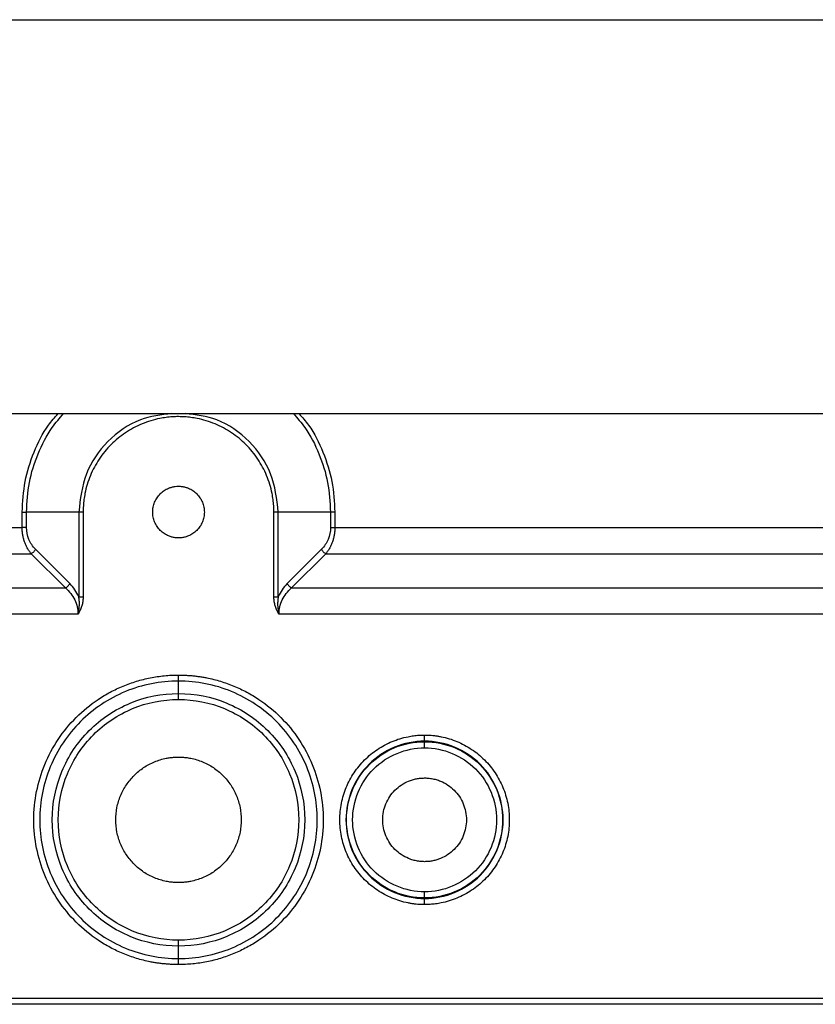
# Model space of a CAD drawing. Header units: millimetres. Extents: x 155473 to 158085, y 111018 to 114514.
# Tile 79 of 181: x 155682 to 155747, y 112318 to 112398. Entities that reach past the tile are written whole.
import ezdxf

# ---------------------------------------------------------------- set-up
doc = ezdxf.new("R2010")
doc.units = ezdxf.units.MM

msp = doc.modelspace()

# ---------------------------------------------------------------- linework, layer by layer
at = {"color": 7, "linetype": 'Continuous', "lineweight": 25}
for p, q in [((155512.659, 112398.12), (155877.659, 112398.12)), ((155593.033, 112366.12), (155797.286, 112366.12)), ((155682.452, 112356.863), (155682.452, 112358.12)), ((155682.806, 112356.863), (155682.806, 112358.12)), ((155687.053, 112358.12), (155682.806, 112358.12)), ((155687.053, 112358.12), (155687.053, 112351.239)), ((155687.407, 112358.12), (155687.407, 112351.239)), ((155702.912, 112351.239), (155702.912, 112358.12)), ((155707.513, 112358.12), (155703.266, 112358.12)), ((155703.266, 112351.239), (155703.266, 112358.12)), ((155707.513, 112358.12), (155707.513, 112356.863)), ((155707.867, 112358.12), (155707.867, 112356.863)), ((155627.867, 112356.863), (155682.452, 112356.863)), ((155707.867, 112356.863), (155762.452, 112356.863)), ((155627.134, 112354.741), (155683.185, 112354.741)), ((155685.967, 112351.959), (155683.185, 112354.741)), ((155686.321, 112352.312), (155683.538, 112355.095)), ((155706.781, 112355.095), (155703.998, 112352.312)), ((155707.134, 112354.741), (155704.352, 112351.959)), ((155707.134, 112354.741), (155763.185, 112354.741)), ((155624.352, 112351.959), (155685.967, 112351.959)), ((155704.352, 112351.959), (155765.967, 112351.959)), ((155686.992, 112349.837), (155623.327, 112349.837)), ((155766.992, 112349.837), (155703.327, 112349.837)), ((155695.159, 112343.38), (155695.159, 112344.397)), ((155715.159, 112339.466), (155715.159, 112339.507)), ((155715.159, 112326.733), (155715.159, 112326.774)), ((155695.159, 112321.843), (155695.159, 112322.86)), ((155589.159, 112318.633), (155801.159, 112318.633)), ((155801.159, 112318.133), (155589.159, 112318.133))]:
    msp.add_line(p, q, dxfattribs=at)
for points, knots in [([(155682.452, 112358.12), (155682.499, 112358.953), (155682.591, 112360.618), (155683.362, 112363.004), (155684.287, 112364.878), (155685.099, 112365.813), (155685.366, 112366.12)], [0, 0, 0, 0, 0.286671, 0.573341, 0.860012, 1, 1, 1, 1]), ([(155682.806, 112358.12), (155682.851, 112358.929), (155682.941, 112360.548), (155683.688, 112362.87), (155684.64, 112364.772), (155685.497, 112365.75), (155685.821, 112366.12)], [0, 0, 0, 0, 0.2772214, 0.5544429, 0.8316643, 1, 1, 1, 1]), ([(155694.624, 112366.12), (155693.747, 112366.013), (155691.811, 112365.777), (155689.295, 112363.979), (155687.418, 112361.308), (155687.175, 112359.183), (155687.053, 112358.12)], [0, 0, 0, 0, 0.216198, 0.477465, 0.738733, 1, 1, 1, 1]), ([(155703.266, 112358.12), (155703.144, 112359.183), (155702.901, 112361.308), (155701.023, 112363.979), (155698.508, 112365.777), (155696.572, 112366.013), (155695.695, 112366.12)], [0, 0, 0, 0, 0.261267, 0.522535, 0.783802, 1, 1, 1, 1]), ([(155704.498, 112366.12), (155704.822, 112365.75), (155705.679, 112364.772), (155706.631, 112362.87), (155707.378, 112360.548), (155707.468, 112358.929), (155707.513, 112358.12)], [0, 0, 0, 0, 0.168336, 0.445557, 0.722779, 1, 1, 1, 1]), ([(155704.953, 112366.12), (155705.22, 112365.813), (155706.032, 112364.878), (155706.956, 112363.004), (155707.728, 112360.618), (155707.82, 112358.953), (155707.867, 112358.12)], [0, 0, 0, 0, 0.139988, 0.426659, 0.713329, 1, 1, 1, 1]), ([(155695.159, 112365.873), (155695.075, 112365.872), (155694.906, 112365.871), (155694.652, 112365.858), (155694.4, 112365.837), (155694.148, 112365.808), (155693.897, 112365.771), (155693.481, 112365.695), (155692.905, 112365.551), (155692.188, 112365.294), (155691.499, 112364.969), (155690.628, 112364.447), (155689.642, 112363.638), (155688.833, 112362.651), (155688.311, 112361.781), (155687.985, 112361.092), (155687.728, 112360.374), (155687.564, 112359.717), (155687.468, 112359.133), (155687.416, 112358.628), (155687.41, 112358.289), (155687.407, 112358.12)], [0, 0, 0, 0, 0.020877, 0.041711, 0.062525, 0.083342, 0.104184, 0.125073, 0.187565, 0.250102, 0.312594, 0.375131, 0.500008, 0.624886, 0.687377, 0.749914, 0.812406, 0.874943, 0.916649, 0.958274, 1, 1, 1, 1]), ([(155702.912, 112358.12), (155702.912, 112358.205), (155702.91, 112358.374), (155702.897, 112358.627), (155702.877, 112358.88), (155702.847, 112359.132), (155702.81, 112359.383), (155702.735, 112359.799), (155702.591, 112360.374), (155702.334, 112361.091), (155702.008, 112361.781), (155701.486, 112362.651), (155700.677, 112363.638), (155699.691, 112364.446), (155698.82, 112364.969), (155698.131, 112365.294), (155697.414, 112365.551), (155696.756, 112365.716), (155696.172, 112365.812), (155695.667, 112365.863), (155695.329, 112365.87), (155695.159, 112365.873)], [0, 0, 0, 0, 0.020877, 0.041711, 0.062525, 0.083342, 0.104184, 0.125073, 0.187565, 0.250102, 0.312594, 0.375131, 0.500008, 0.624886, 0.687377, 0.749914, 0.812406, 0.874943, 0.916649, 0.958274, 1, 1, 1, 1]), ([(155695.159, 112356.02), (155695.113, 112356.021), (155695.021, 112356.023), (155694.885, 112356.036), (155694.75, 112356.058), (155694.616, 112356.09), (155694.485, 112356.13), (155694.27, 112356.211), (155693.985, 112356.362), (155693.665, 112356.626), (155693.402, 112356.945), (155693.207, 112357.311), (155693.086, 112357.707), (155693.046, 112358.12), (155693.086, 112358.532), (155693.207, 112358.928), (155693.401, 112359.295), (155693.665, 112359.614), (155693.985, 112359.878), (155694.31, 112360.051), (155694.614, 112360.154), (155694.884, 112360.21), (155695.067, 112360.217), (155695.159, 112360.22)], [0, 0, 0, 0, 0.020996, 0.041816, 0.06255, 0.083289, 0.104123, 0.125142, 0.187581, 0.250105, 0.312545, 0.375069, 0.437508, 0.500033, 0.562472, 0.624996, 0.687436, 0.74996, 0.812399, 0.874923, 0.916718, 0.958168, 1, 1, 1, 1]), ([(155695.159, 112360.22), (155695.206, 112360.219), (155695.297, 112360.217), (155695.434, 112360.204), (155695.569, 112360.182), (155695.703, 112360.15), (155695.834, 112360.11), (155696.049, 112360.029), (155696.334, 112359.878), (155696.654, 112359.614), (155696.917, 112359.295), (155697.112, 112358.929), (155697.233, 112358.533), (155697.273, 112358.12), (155697.233, 112357.708), (155697.112, 112357.312), (155696.917, 112356.945), (155696.654, 112356.626), (155696.334, 112356.362), (155696.008, 112356.189), (155695.705, 112356.086), (155695.434, 112356.03), (155695.251, 112356.023), (155695.159, 112356.02)], [0, 0, 0, 0, 0.020996, 0.041816, 0.06255, 0.083289, 0.104123, 0.125142, 0.187581, 0.250105, 0.312545, 0.375069, 0.437508, 0.500033, 0.562472, 0.624996, 0.687436, 0.74996, 0.812399, 0.874923, 0.916718, 0.958168, 1, 1, 1, 1]), ([(155683.185, 112354.741), (155683.155, 112354.778), (155683.097, 112354.85), (155683.015, 112354.965), (155682.938, 112355.083), (155682.868, 112355.205), (155682.803, 112355.329), (155682.744, 112355.455), (155682.69, 112355.583), (155682.625, 112355.76), (155682.556, 112355.99), (155682.497, 112356.278), (155682.459, 112356.569), (155682.455, 112356.765), (155682.452, 112356.863)], [0, 0, 0, 0, 0.070599, 0.13952, 0.206805, 0.272501, 0.336655, 0.39932, 0.460551, 0.520409, 0.644056, 0.764731, 0.883132, 1, 1, 1, 1]), ([(155682.806, 112356.863), (155682.761, 112356.863), (155682.705, 112356.863), (155682.582, 112356.863), (155682.516, 112356.863), (155682.452, 112356.863)], [0, 0, 0, 0, 0.5, 0.5, 1, 1, 1, 1]), ([(155683.538, 112355.095), (155683.307, 112355.326), (155683.121, 112355.604), (155682.871, 112356.208), (155682.806, 112356.535), (155682.806, 112356.863)], [0, 0, 0, 0, 0.5, 0.5, 1, 1, 1, 1]), ([(155707.513, 112356.863), (155707.513, 112356.535), (155707.448, 112356.208), (155707.197, 112355.604), (155707.012, 112355.326), (155706.781, 112355.095)], [0, 0, 0, 0, 0.5, 0.5, 1, 1, 1, 1]), ([(155707.867, 112356.863), (155707.866, 112356.814), (155707.865, 112356.717), (155707.856, 112356.571), (155707.841, 112356.425), (155707.82, 112356.28), (155707.793, 112356.136), (155707.76, 112355.993), (155707.722, 112355.852), (155707.663, 112355.67), (155707.576, 112355.45), (155707.451, 112355.199), (155707.305, 112354.958), (155707.192, 112354.815), (155707.134, 112354.741)], [0, 0, 0, 0, 0.058309, 0.116908, 0.175893, 0.235358, 0.295393, 0.356087, 0.417528, 0.479796, 0.600818, 0.72758, 0.860516, 1, 1, 1, 1]), ([(155683.538, 112355.095), (155683.502, 112355.024), (155683.45, 112354.952), (155683.327, 112354.829), (155683.256, 112354.777), (155683.185, 112354.741)], [0, 0, 0, 0, 0.5, 0.5, 1, 1, 1, 1]), ([(155706.781, 112355.095), (155706.815, 112355.027), (155706.867, 112354.954), (155706.993, 112354.828), (155707.066, 112354.775), (155707.134, 112354.741)], [0, 0, 0, 0, 0.5, 0.5, 1, 1, 1, 1]), ([(155685.967, 112351.959), (155686.038, 112351.994), (155686.11, 112352.046), (155686.233, 112352.17), (155686.285, 112352.241), (155686.321, 112352.312)], [0, 0, 0, 0, 0.5, 0.5, 1, 1, 1, 1]), ([(155685.967, 112351.959), (155686.291, 112351.681), (155686.551, 112351.348), (155686.901, 112350.623), (155686.992, 112350.23), (155686.992, 112349.837)], [0, 0, 0, 0, 0.5, 0.5, 1, 1, 1, 1]), ([(155703.327, 112349.837), (155703.327, 112350.23), (155703.418, 112350.623), (155703.768, 112351.348), (155704.028, 112351.681), (155704.352, 112351.959)], [0, 0, 0, 0, 0.5, 0.5, 1, 1, 1, 1]), ([(155703.998, 112352.312), (155704.034, 112352.241), (155704.086, 112352.17), (155704.209, 112352.046), (155704.28, 112351.994), (155704.352, 112351.959)], [0, 0, 0, 0, 0.5, 0.5, 1, 1, 1, 1]), ([(155686.992, 112349.837), (155687.006, 112349.891), (155687.033, 112350.003), (155687.065, 112350.179), (155687.09, 112350.37), (155687.106, 112350.615), (155687.103, 112350.909), (155687.069, 112351.13), (155687.053, 112351.239)], [0, 0, 0, 0, 0.116984, 0.242355, 0.377317, 0.523231, 0.763899, 1, 1, 1, 1]), ([(155687.407, 112351.239), (155687.406, 112351.184), (155687.404, 112351.075), (155687.388, 112350.913), (155687.362, 112350.752), (155687.326, 112350.594), (155687.28, 112350.438), (155687.224, 112350.284), (155687.157, 112350.132), (155687.081, 112349.983), (155687.022, 112349.886), (155686.992, 112349.837)], [0, 0, 0, 0, 0.110972, 0.220933, 0.330327, 0.43961, 0.549235, 0.659653, 0.771306, 0.884618, 1, 1, 1, 1]), ([(155687.053, 112351.239), (155687.098, 112351.239), (155687.154, 112351.239), (155687.276, 112351.239), (155687.343, 112351.239), (155687.407, 112351.239)], [0, 0, 0, 0, 0.5, 0.5, 1, 1, 1, 1]), ([(155702.912, 112351.239), (155702.976, 112351.239), (155703.042, 112351.239), (155703.165, 112351.239), (155703.221, 112351.239), (155703.266, 112351.239)], [0, 0, 0, 0, 0.5, 0.5, 1, 1, 1, 1]), ([(155703.327, 112349.837), (155703.297, 112349.886), (155703.238, 112349.983), (155703.162, 112350.132), (155703.095, 112350.284), (155703.039, 112350.438), (155702.993, 112350.594), (155702.957, 112350.752), (155702.931, 112350.913), (155702.915, 112351.075), (155702.913, 112351.184), (155702.912, 112351.239)], [0, 0, 0, 0, 0.1153816, 0.2286945, 0.3403468, 0.4507651, 0.5603902, 0.6696727, 0.7790675, 0.8890277, 1, 1, 1, 1]), ([(155703.266, 112351.239), (155703.265, 112351.236), (155703.264, 112351.229), (155703.262, 112351.216), (155703.258, 112351.192), (155703.25, 112351.145), (155703.236, 112351.05), (155703.222, 112350.909), (155703.215, 112350.74), (155703.217, 112350.535), (155703.234, 112350.308), (155703.272, 112350.063), (155703.309, 112349.91), (155703.327, 112349.837)], [0, 0, 0, 0, 0.007283, 0.014569, 0.029144, 0.058318, 0.116796, 0.234638, 0.360371, 0.476944, 0.668888, 0.842226, 1, 1, 1, 1]), ([(155695.159, 112321.36), (155695.049, 112321.36), (155694.829, 112321.362), (155694.5, 112321.377), (155694.171, 112321.4), (155693.843, 112321.432), (155693.516, 112321.473), (155693.19, 112321.524), (155692.595, 112321.634), (155691.74, 112321.848), (155690.652, 112322.237), (155689.607, 112322.731), (155688.286, 112323.523), (155686.79, 112324.751), (155685.318, 112326.544), (155684.224, 112328.59), (155683.551, 112330.811), (155683.323, 112333.12), (155683.551, 112335.429), (155684.224, 112337.65), (155685.318, 112339.696), (155686.79, 112341.489), (155688.286, 112342.717), (155689.606, 112343.509), (155690.652, 112344.002), (155691.74, 112344.392), (155692.675, 112344.626), (155693.433, 112344.758), (155694.006, 112344.828), (155694.582, 112344.872), (155694.967, 112344.878), (155695.159, 112344.88)], [0, 0, 0, 0, 0.008954, 0.017891, 0.026818, 0.035742, 0.044671, 0.05361, 0.062568, 0.093833, 0.125112, 0.156377, 0.187657, 0.250126, 0.312595, 0.375064, 0.437533, 0.500002, 0.562471, 0.62494, 0.687409, 0.749878, 0.812347, 0.843612, 0.874892, 0.906157, 0.937436, 0.953093, 0.968714, 0.984337, 1, 1, 1, 1]), ([(155695.159, 112344.397), (155693.683, 112344.397), (155692.208, 112344.104), (155689.48, 112342.974), (155688.229, 112342.138), (155686.141, 112340.051), (155685.305, 112338.8), (155684.176, 112336.072), (155683.882, 112334.596), (155683.882, 112331.644), (155684.176, 112330.168), (155685.305, 112327.44), (155686.141, 112326.189), (155688.229, 112324.102), (155689.48, 112323.266), (155692.208, 112322.136), (155693.683, 112321.843), (155695.159, 112321.843)], [0, 0, 0, 0, 0.125, 0.125, 0.25, 0.25, 0.375, 0.375, 0.5, 0.5, 0.625, 0.625, 0.75, 0.75, 0.875, 0.875, 1, 1, 1, 1]), ([(155695.159, 112344.397), (155695.159, 112344.426), (155695.159, 112344.489), (155695.159, 112344.663), (155695.159, 112344.771), (155695.159, 112344.88)], [0, 0, 0, 0, 0.5, 0.5, 1, 1, 1, 1]), ([(155695.159, 112344.88), (155695.27, 112344.88), (155695.49, 112344.878), (155695.819, 112344.863), (155696.148, 112344.84), (155696.476, 112344.808), (155696.803, 112344.767), (155697.129, 112344.716), (155697.724, 112344.606), (155698.579, 112344.392), (155699.667, 112344.003), (155700.712, 112343.509), (155702.033, 112342.717), (155703.529, 112341.489), (155705.001, 112339.696), (155706.095, 112337.65), (155706.768, 112335.429), (155706.996, 112333.12), (155706.768, 112330.811), (155706.095, 112328.59), (155705.001, 112326.544), (155703.529, 112324.751), (155702.033, 112323.523), (155700.712, 112322.731), (155699.667, 112322.238), (155698.579, 112321.848), (155697.644, 112321.614), (155696.886, 112321.482), (155696.313, 112321.412), (155695.737, 112321.368), (155695.352, 112321.362), (155695.159, 112321.36)], [0, 0, 0, 0, 0.008954, 0.017891, 0.026818, 0.035742, 0.044671, 0.05361, 0.062568, 0.093833, 0.125112, 0.156377, 0.187657, 0.250126, 0.312595, 0.375064, 0.437533, 0.500002, 0.562471, 0.62494, 0.687409, 0.749878, 0.812347, 0.843612, 0.874892, 0.906157, 0.937436, 0.953093, 0.968714, 0.984337, 1, 1, 1, 1]), ([(155695.159, 112321.843), (155696.636, 112321.843), (155698.111, 112322.136), (155700.839, 112323.266), (155702.09, 112324.102), (155704.178, 112326.189), (155705.014, 112327.44), (155706.143, 112330.168), (155706.437, 112331.644), (155706.437, 112334.596), (155706.143, 112336.072), (155705.014, 112338.8), (155704.178, 112340.051), (155702.09, 112342.138), (155700.839, 112342.974), (155698.111, 112344.104), (155696.636, 112344.397), (155695.159, 112344.397)], [0, 0, 0, 0, 0.125, 0.125, 0.25, 0.25, 0.375, 0.375, 0.5, 0.5, 0.625, 0.625, 0.75, 0.75, 0.875, 0.875, 1, 1, 1, 1]), ([(155695.159, 112322.86), (155693.816, 112322.86), (155692.474, 112323.127), (155689.993, 112324.155), (155688.854, 112324.916), (155686.955, 112326.815), (155686.195, 112327.953), (155685.167, 112330.435), (155684.9, 112331.777), (155684.9, 112334.463), (155685.167, 112335.805), (155686.195, 112338.287), (155686.955, 112339.425), (155688.854, 112341.324), (155689.993, 112342.085), (155692.474, 112343.113), (155693.816, 112343.38), (155695.159, 112343.38)], [0, 0, 0, 0, 0.125, 0.125, 0.25, 0.25, 0.375, 0.375, 0.5, 0.5, 0.625, 0.625, 0.75, 0.75, 0.875, 0.875, 1, 1, 1, 1]), ([(155695.159, 112323.343), (155693.88, 112323.343), (155692.6, 112323.598), (155690.236, 112324.577), (155689.151, 112325.302), (155687.341, 112327.112), (155686.617, 112328.196), (155685.637, 112330.561), (155685.383, 112331.84), (155685.383, 112334.4), (155685.637, 112335.679), (155686.617, 112338.044), (155687.341, 112339.128), (155689.151, 112340.938), (155690.236, 112341.663), (155692.6, 112342.642), (155693.88, 112342.897), (155695.159, 112342.897)], [0, 0, 0, 0, 0.125, 0.125, 0.25, 0.25, 0.375, 0.375, 0.5, 0.5, 0.625, 0.625, 0.75, 0.75, 0.875, 0.875, 1, 1, 1, 1]), ([(155695.159, 112342.897), (155695.159, 112343.006), (155695.159, 112343.114), (155695.159, 112343.288), (155695.159, 112343.351), (155695.159, 112343.38)], [0, 0, 0, 0, 0.5, 0.5, 1, 1, 1, 1]), ([(155695.159, 112343.38), (155696.502, 112343.38), (155697.845, 112343.113), (155700.326, 112342.085), (155701.464, 112341.324), (155703.364, 112339.425), (155704.124, 112338.287), (155705.152, 112335.805), (155705.419, 112334.463), (155705.419, 112331.777), (155705.152, 112330.435), (155704.124, 112327.953), (155703.364, 112326.815), (155701.464, 112324.916), (155700.326, 112324.155), (155697.845, 112323.127), (155696.502, 112322.86), (155695.159, 112322.86)], [0, 0, 0, 0, 0.125, 0.125, 0.25, 0.25, 0.375, 0.375, 0.5, 0.5, 0.625, 0.625, 0.75, 0.75, 0.875, 0.875, 1, 1, 1, 1]), ([(155695.159, 112342.897), (155696.439, 112342.897), (155697.718, 112342.642), (155700.083, 112341.663), (155701.168, 112340.938), (155702.977, 112339.128), (155703.702, 112338.044), (155704.682, 112335.679), (155704.936, 112334.4), (155704.936, 112331.84), (155704.682, 112330.561), (155703.702, 112328.196), (155702.977, 112327.112), (155701.168, 112325.302), (155700.083, 112324.577), (155697.718, 112323.598), (155696.439, 112323.343), (155695.159, 112323.343)], [0, 0, 0, 0, 0.125, 0.125, 0.25, 0.25, 0.375, 0.375, 0.5, 0.5, 0.625, 0.625, 0.75, 0.75, 0.875, 0.875, 1, 1, 1, 1]), ([(155715.159, 112326.233), (155715.069, 112326.234), (155714.889, 112326.236), (155714.619, 112326.252), (155714.35, 112326.279), (155714.082, 112326.316), (155713.683, 112326.387), (155713.157, 112326.519), (155712.52, 112326.747), (155711.908, 112327.036), (155711.134, 112327.5), (155710.258, 112328.219), (155709.396, 112329.269), (155708.756, 112330.467), (155708.361, 112331.768), (155708.228, 112333.12), (155708.361, 112334.472), (155708.756, 112335.773), (155709.396, 112336.971), (155710.258, 112338.021), (155711.134, 112338.74), (155711.908, 112339.204), (155712.52, 112339.493), (155713.157, 112339.721), (155713.741, 112339.867), (155714.26, 112339.953), (155714.709, 112339.999), (155715.009, 112340.004), (155715.159, 112340.007)], [0, 0, 0, 0, 0.012528, 0.02503, 0.037524, 0.05003, 0.062566, 0.093826, 0.125111, 0.156371, 0.187656, 0.250126, 0.312595, 0.375065, 0.437534, 0.500003, 0.562473, 0.624942, 0.687412, 0.749881, 0.812351, 0.84361, 0.874896, 0.906155, 0.937441, 0.958303, 0.979126, 1, 1, 1, 1]), ([(155715.159, 112339.507), (155715.159, 112339.511), (155715.159, 112339.566), (155715.159, 112339.75), (155715.159, 112339.878), (155715.159, 112340.007)], [0, 0, 0, 0, 0.5, 0.5, 1, 1, 1, 1]), ([(155715.159, 112340.007), (155715.25, 112340.006), (155715.43, 112340.004), (155715.7, 112339.988), (155715.969, 112339.961), (155716.237, 112339.924), (155716.636, 112339.853), (155717.162, 112339.721), (155717.799, 112339.493), (155718.411, 112339.204), (155719.185, 112338.74), (155720.061, 112338.021), (155720.923, 112336.971), (155721.563, 112335.773), (155721.958, 112334.472), (155722.091, 112333.12), (155721.958, 112331.768), (155721.563, 112330.467), (155720.923, 112329.269), (155720.061, 112328.219), (155719.185, 112327.5), (155718.411, 112327.036), (155717.799, 112326.747), (155717.162, 112326.519), (155716.578, 112326.373), (155716.059, 112326.287), (155715.61, 112326.241), (155715.31, 112326.236), (155715.159, 112326.233)], [0, 0, 0, 0, 0.012528, 0.02503, 0.037524, 0.05003, 0.062566, 0.093826, 0.125111, 0.156371, 0.187656, 0.250126, 0.312595, 0.375065, 0.437534, 0.500003, 0.562473, 0.624942, 0.687412, 0.749881, 0.812351, 0.84361, 0.874896, 0.906155, 0.937441, 0.958303, 0.979126, 1, 1, 1, 1]), ([(155715.159, 112339.507), (155714.323, 112339.507), (155713.488, 112339.341), (155711.943, 112338.701), (155711.234, 112338.228), (155710.052, 112337.045), (155709.578, 112336.337), (155708.938, 112334.792), (155708.772, 112333.956), (155708.772, 112332.284), (155708.938, 112331.448), (155709.578, 112329.903), (155710.052, 112329.195), (155711.234, 112328.012), (155711.943, 112327.539), (155713.488, 112326.899), (155714.323, 112326.733), (155715.159, 112326.733)], [0, 0, 0, 0, 0.125, 0.125, 0.25, 0.25, 0.375, 0.375, 0.5, 0.5, 0.625, 0.625, 0.75, 0.75, 0.875, 0.875, 1, 1, 1, 1]), ([(155715.159, 112326.774), (155714.329, 112326.774), (155713.498, 112326.939), (155711.963, 112327.575), (155711.259, 112328.045), (155710.085, 112329.22), (155709.614, 112329.924), (155708.978, 112331.459), (155708.813, 112332.289), (155708.813, 112333.951), (155708.978, 112334.781), (155709.614, 112336.316), (155710.085, 112337.02), (155711.259, 112338.195), (155711.963, 112338.665), (155713.498, 112339.301), (155714.329, 112339.466), (155715.159, 112339.466)], [0, 0, 0, 0, 0.125, 0.125, 0.25, 0.25, 0.375, 0.375, 0.5, 0.5, 0.625, 0.625, 0.75, 0.75, 0.875, 0.875, 1, 1, 1, 1]), ([(155715.159, 112327.274), (155714.394, 112327.274), (155713.629, 112327.426), (155712.215, 112328.011), (155711.567, 112328.445), (155710.484, 112329.527), (155710.051, 112330.176), (155709.465, 112331.59), (155709.313, 112332.355), (155709.313, 112333.885), (155709.465, 112334.65), (155710.051, 112336.064), (155710.484, 112336.713), (155711.567, 112337.795), (155712.215, 112338.229), (155713.629, 112338.814), (155714.394, 112338.966), (155715.159, 112338.966)], [0, 0, 0, 0, 0.125, 0.125, 0.25, 0.25, 0.375, 0.375, 0.5, 0.5, 0.625, 0.625, 0.75, 0.75, 0.875, 0.875, 1, 1, 1, 1]), ([(155715.159, 112326.733), (155715.996, 112326.733), (155716.831, 112326.899), (155718.376, 112327.539), (155719.085, 112328.012), (155720.267, 112329.195), (155720.741, 112329.903), (155721.38, 112331.448), (155721.547, 112332.284), (155721.547, 112333.956), (155721.38, 112334.792), (155720.741, 112336.337), (155720.267, 112337.045), (155719.085, 112338.228), (155718.376, 112338.701), (155716.831, 112339.341), (155715.996, 112339.507), (155715.159, 112339.507)], [0, 0, 0, 0, 0.125, 0.125, 0.25, 0.25, 0.375, 0.375, 0.5, 0.5, 0.625, 0.625, 0.75, 0.75, 0.875, 0.875, 1, 1, 1, 1]), ([(155715.159, 112338.966), (155715.159, 112339.095), (155715.159, 112339.223), (155715.159, 112339.408), (155715.159, 112339.463), (155715.159, 112339.466)], [0, 0, 0, 0, 0.5, 0.5, 1, 1, 1, 1]), ([(155715.159, 112339.466), (155715.99, 112339.466), (155716.821, 112339.301), (155718.356, 112338.665), (155719.06, 112338.195), (155720.234, 112337.02), (155720.705, 112336.316), (155721.341, 112334.781), (155721.506, 112333.951), (155721.506, 112332.289), (155721.341, 112331.459), (155720.705, 112329.924), (155720.234, 112329.22), (155719.06, 112328.045), (155718.356, 112327.575), (155716.821, 112326.939), (155715.99, 112326.774), (155715.159, 112326.774)], [0, 0, 0, 0, 0.125, 0.125, 0.25, 0.25, 0.375, 0.375, 0.5, 0.5, 0.625, 0.625, 0.75, 0.75, 0.875, 0.875, 1, 1, 1, 1]), ([(155715.159, 112338.966), (155715.925, 112338.966), (155716.69, 112338.814), (155718.104, 112338.229), (155718.752, 112337.795), (155719.835, 112336.713), (155720.268, 112336.064), (155720.854, 112334.65), (155721.006, 112333.885), (155721.006, 112332.355), (155720.854, 112331.59), (155720.268, 112330.176), (155719.835, 112329.527), (155718.752, 112328.445), (155718.104, 112328.011), (155716.69, 112327.426), (155715.925, 112327.274), (155715.159, 112327.274)], [0, 0, 0, 0, 0.125, 0.125, 0.25, 0.25, 0.375, 0.375, 0.5, 0.5, 0.625, 0.625, 0.75, 0.75, 0.875, 0.875, 1, 1, 1, 1]), ([(155695.159, 112328.02), (155695.093, 112328.021), (155694.959, 112328.022), (155694.759, 112328.034), (155694.56, 112328.054), (155694.362, 112328.081), (155694.066, 112328.134), (155693.677, 112328.232), (155693.205, 112328.401), (155692.751, 112328.615), (155692.179, 112328.958), (155691.53, 112329.491), (155690.892, 112330.268), (155690.417, 112331.156), (155690.125, 112332.119), (155690.027, 112333.12), (155690.125, 112334.121), (155690.417, 112335.084), (155690.892, 112335.972), (155691.53, 112336.749), (155692.179, 112337.282), (155692.751, 112337.625), (155693.204, 112337.839), (155693.676, 112338.008), (155694.109, 112338.117), (155694.493, 112338.18), (155694.826, 112338.214), (155695.048, 112338.218), (155695.159, 112338.22)], [0, 0, 0, 0, 0.012527, 0.025028, 0.037522, 0.050028, 0.062566, 0.093821, 0.125111, 0.156367, 0.187656, 0.250126, 0.312595, 0.375065, 0.437534, 0.500003, 0.562473, 0.624942, 0.687412, 0.749881, 0.812351, 0.843606, 0.874896, 0.906151, 0.937441, 0.958301, 0.979124, 1, 1, 1, 1]), ([(155695.159, 112338.22), (155695.226, 112338.219), (155695.36, 112338.218), (155695.56, 112338.206), (155695.759, 112338.186), (155695.957, 112338.159), (155696.253, 112338.106), (155696.642, 112338.008), (155697.114, 112337.839), (155697.567, 112337.625), (155698.14, 112337.282), (155698.789, 112336.749), (155699.427, 112335.972), (155699.902, 112335.084), (155700.194, 112334.121), (155700.292, 112333.12), (155700.194, 112332.119), (155699.902, 112331.156), (155699.427, 112330.268), (155698.789, 112329.491), (155698.14, 112328.958), (155697.568, 112328.615), (155697.114, 112328.401), (155696.642, 112328.232), (155696.21, 112328.123), (155695.826, 112328.06), (155695.493, 112328.026), (155695.271, 112328.022), (155695.159, 112328.02)], [0, 0, 0, 0, 0.012527, 0.025028, 0.037522, 0.050028, 0.062566, 0.093821, 0.125111, 0.156367, 0.187656, 0.250126, 0.312595, 0.375065, 0.437534, 0.500003, 0.562473, 0.624942, 0.687412, 0.749881, 0.812351, 0.843606, 0.874896, 0.906151, 0.937441, 0.958301, 0.979124, 1, 1, 1, 1]), ([(155715.159, 112329.72), (155715.095, 112329.721), (155714.968, 112329.723), (155714.777, 112329.739), (155714.589, 112329.766), (155714.403, 112329.803), (155714.219, 112329.85), (155714.037, 112329.909), (155713.71, 112330.034), (155713.258, 112330.274), (155712.74, 112330.701), (155712.313, 112331.218), (155711.999, 112331.811), (155711.802, 112332.452), (155711.738, 112333.12), (155711.802, 112333.788), (155711.999, 112334.429), (155712.313, 112335.022), (155712.74, 112335.539), (155713.257, 112335.966), (155713.752, 112336.229), (155714.171, 112336.379), (155714.495, 112336.46), (155714.825, 112336.511), (155715.048, 112336.517), (155715.159, 112336.52)], [0, 0, 0, 0, 0.018013, 0.035887, 0.053677, 0.07144, 0.089235, 0.107117, 0.125143, 0.187595, 0.2501, 0.312553, 0.375058, 0.437511, 0.500016, 0.562469, 0.624974, 0.687427, 0.749932, 0.812385, 0.87489, 0.906311, 0.937432, 0.96856, 1, 1, 1, 1]), ([(155715.159, 112336.52), (155715.224, 112336.519), (155715.351, 112336.517), (155715.541, 112336.501), (155715.73, 112336.474), (155715.916, 112336.437), (155716.1, 112336.39), (155716.282, 112336.331), (155716.609, 112336.206), (155717.061, 112335.966), (155717.579, 112335.539), (155718.006, 112335.022), (155718.32, 112334.429), (155718.517, 112333.788), (155718.581, 112333.12), (155718.517, 112332.452), (155718.32, 112331.811), (155718.006, 112331.218), (155717.579, 112330.701), (155717.061, 112330.274), (155716.567, 112330.011), (155716.148, 112329.861), (155715.824, 112329.78), (155715.494, 112329.729), (155715.271, 112329.723), (155715.159, 112329.72)], [0, 0, 0, 0, 0.018013, 0.035887, 0.053677, 0.07144, 0.089235, 0.107117, 0.125143, 0.187595, 0.2501, 0.312553, 0.375058, 0.437511, 0.500016, 0.562469, 0.624974, 0.687427, 0.749932, 0.812385, 0.87489, 0.906311, 0.937432, 0.96856, 1, 1, 1, 1]), ([(155715.159, 112326.774), (155715.159, 112326.777), (155715.159, 112326.832), (155715.159, 112327.017), (155715.159, 112327.145), (155715.159, 112327.274)], [0, 0, 0, 0, 0.5, 0.5, 1, 1, 1, 1]), ([(155715.159, 112326.233), (155715.159, 112326.362), (155715.159, 112326.49), (155715.159, 112326.674), (155715.159, 112326.729), (155715.159, 112326.733)], [0, 0, 0, 0, 0.5, 0.5, 1, 1, 1, 1]), ([(155695.159, 112322.86), (155695.159, 112322.889), (155695.159, 112322.952), (155695.159, 112323.126), (155695.159, 112323.234), (155695.159, 112323.343)], [0, 0, 0, 0, 0.5, 0.5, 1, 1, 1, 1]), ([(155695.159, 112321.36), (155695.159, 112321.469), (155695.159, 112321.577), (155695.159, 112321.751), (155695.159, 112321.814), (155695.159, 112321.843)], [0, 0, 0, 0, 0.5, 0.5, 1, 1, 1, 1])]:
    msp.add_open_spline(points, degree=3, knots=knots, dxfattribs=at)
for points in [[(155682.452, 112358.12), (155682.583, 112358.12), (155682.713, 112358.12), (155682.806, 112358.12)], [(155687.407, 112358.12), (155687.276, 112358.12), (155687.146, 112358.12), (155687.053, 112358.12)], [(155703.266, 112358.12), (155703.173, 112358.12), (155703.043, 112358.12), (155702.912, 112358.12)], [(155707.867, 112358.12), (155707.736, 112358.12), (155707.606, 112358.12), (155707.513, 112358.12)], [(155707.513, 112356.863), (155707.606, 112356.863), (155707.736, 112356.863), (155707.867, 112356.863)], [(155687.053, 112351.239), (155686.878, 112351.638), (155686.629, 112352.004), (155686.321, 112352.312)], [(155703.998, 112352.312), (155703.69, 112352.004), (155703.44, 112351.638), (155703.266, 112351.239)]]:
    msp.add_open_spline(points, degree=3, dxfattribs=at)

doc.saveas('drawing.dxf')
